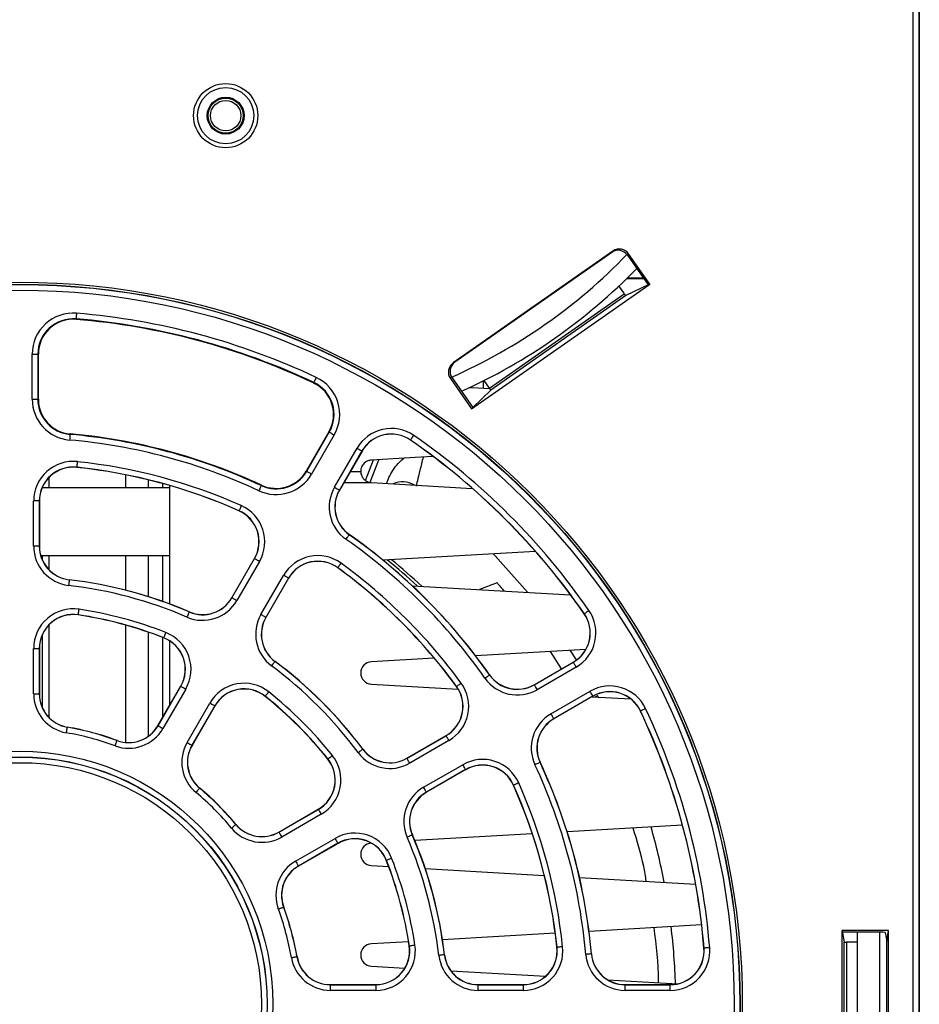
# Paper-space layout 'Sheet1' of a CAD drawing. Header units: millimetres. Extents: x -7 to 413, y -20 to 277.
# Tile 19 of 105: x 108 to 124, y 43 to 61. Entities that reach past the tile are written whole.
import ezdxf

# ---------------------------------------------------------------- set-up
doc = ezdxf.new("R2010")
doc.units = ezdxf.units.MM

psp = doc.layouts.new('Sheet1')

# ---------------------------------------------------------------- linework, layer by layer
at = {"color": 7, "linetype": 'Continuous', "lineweight": 25}
for p, q in [((123.872, 29.719), (123.872, 78.684)), ((123.972, 78.684), (123.972, 29.714)), ((123.977, 78.688), (123.977, 29.688)), ((123.983, 78.688), (123.983, 29.688)), ((118.539, 56.8), (115.7, 54.812)), ((118.517, 56.778), (115.729, 54.826)), ((118.517, 56.778), (118.539, 56.8)), ((118.818, 56.751), (118.795, 56.729)), ((118.795, 56.729), (119.166, 56.199)), ((119.195, 56.213), (118.818, 56.751)), ((116.028, 53.995), (119.195, 56.213)), ((119.166, 56.199), (118.765, 56.008)), ((118.784, 56.311), (119.088, 56.311)), ((119.084, 56.317), (118.79, 56.317)), ((119.195, 56.213), (119.166, 56.199)), ((116.346, 54.363), (118.741, 56.039)), ((118.644, 56.177), (118.741, 56.039)), ((118.765, 56.008), (116.367, 54.329)), ((118.764, 56.009), (118.767, 56.009)), ((108.998, 55.595), (108.998, 55.586)), ((108.219, 54.166), (108.219, 54.969)), ((108.219, 54.969), (108.319, 54.969)), ((108.319, 54.969), (108.319, 54.166)), ((108.319, 54.969), (108.328, 54.969)), ((108.328, 54.166), (108.328, 54.969)), ((115.7, 54.812), (115.729, 54.826)), ((113.223, 54.463), (113.219, 54.455)), ((115.679, 54.547), (115.651, 54.534)), ((115.651, 54.534), (116.028, 53.995)), ((115.679, 54.547), (116.05, 54.018)), ((116.237, 54.362), (116.237, 54.494)), ((116.346, 54.363), (116.25, 54.5)), ((116.05, 54.018), (116.367, 54.329)), ((108.219, 54.166), (108.319, 54.166)), ((108.319, 54.166), (108.328, 54.166)), ((116.028, 53.995), (116.05, 54.018)), ((113.491, 53.586), (113.089, 52.89)), ((113.097, 52.886), (113.498, 53.581)), ((113.498, 53.581), (113.491, 53.586)), ((108.892, 53.541), (108.892, 53.55)), ((113.585, 53.531), (113.183, 52.836)), ((114.943, 53.44), (114.942, 53.438)), ((113.59, 52.601), (113.992, 53.296)), ((114.078, 53.246), (113.677, 52.551)), ((114.08, 53.245), (113.679, 52.55)), ((114.078, 53.246), (114.08, 53.245)), ((114.143, 52.719), (114.285, 53.086)), ((114.222, 52.689), (114.378, 53.091)), ((109.01, 52.957), (109.01, 52.954)), ((113.097, 52.886), (113.089, 52.89)), ((113.872, 52.884), (114.057, 52.884)), ((109.877, 52.822), (109.877, 52.588)), ((110.277, 52.733), (110.277, 52.588)), ((114.515, 52.669), (114.542, 52.74)), ((110.657, 52.588), (108.393, 52.588)), ((110.537, 52.666), (110.537, 52.588)), ((110.657, 52.632), (110.657, 50.527)), ((112.288, 52.631), (112.292, 52.639)), ((113.677, 52.551), (113.679, 52.55)), ((114.246, 52.684), (116.04, 52.581)), ((108.244, 51.553), (108.244, 52.358)), ((108.344, 52.358), (108.244, 52.358)), ((108.344, 52.358), (108.344, 51.553)), ((108.344, 52.358), (108.347, 52.358)), ((108.347, 52.358), (108.347, 51.553)), ((111.893, 52.184), (111.892, 52.182)), ((113.853, 51.757), (113.854, 51.759)), ((108.344, 51.553), (108.244, 51.553)), ((108.344, 51.553), (108.347, 51.553)), ((108.37, 51.388), (110.657, 51.388)), ((108.397, 51.388), (108.397, 51.313)), ((109.877, 51.388), (109.877, 50.772)), ((110.277, 51.388), (110.277, 50.658)), ((110.537, 51.388), (110.537, 50.571)), ((111.766, 50.637), (112.169, 51.334)), ((111.768, 50.635), (112.171, 51.332)), ((112.171, 51.332), (112.169, 51.334)), ((117.163, 51.459), (114.454, 51.304)), ((112.257, 51.282), (111.855, 50.585)), ((113.649, 51.171), (113.648, 51.169)), ((108.877, 50.954), (108.877, 50.957)), ((112.284, 50.338), (112.686, 51.035)), ((112.773, 50.985), (112.37, 50.288)), ((112.775, 50.984), (112.372, 50.287)), ((112.773, 50.985), (112.775, 50.984)), ((114.971, 50.851), (117.785, 50.69)), ((116.479, 50.903), (116.17, 50.782)), ((111.768, 50.635), (111.766, 50.637)), ((109.036, 50.333), (109.036, 50.33)), ((111.008, 50.383), (111.009, 50.386)), ((112.37, 50.288), (112.372, 50.287)), ((118.029, 50.354), (118.027, 50.353)), ((109.877, 50.151), (109.877, 48.049)), ((108.397, 49.977), (108.397, 48.687)), ((110.277, 50.026), (110.277, 48.17)), ((110.537, 49.931), (110.537, 48.508)), ((110.559, 49.925), (110.558, 49.923)), ((108.244, 48.927), (108.244, 49.737)), ((108.244, 49.737), (108.344, 49.737)), ((108.344, 49.737), (108.344, 48.927)), ((108.344, 49.737), (108.347, 49.737)), ((108.347, 49.737), (108.347, 48.927)), ((110.657, 49.873), (110.657, 48.715)), ((118.058, 49.718), (116.098, 49.606)), ((115.363, 49.564), (114.246, 49.5)), ((117.623, 49.37), (117.43, 49.682)), ((117.892, 49.53), (117.781, 49.703)), ((112.532, 49.503), (112.534, 49.505)), ((117.139, 49.09), (117.834, 49.492)), ((117.14, 49.088), (117.835, 49.489)), ((117.885, 49.403), (117.19, 49.001)), ((117.835, 49.489), (117.834, 49.492)), ((116.345, 49.264), (116.347, 49.265)), ((110.453, 48.362), (110.858, 49.064)), ((110.455, 48.361), (110.86, 49.063)), ((110.86, 49.063), (110.858, 49.064)), ((114.246, 49.101), (115.788, 49.012)), ((115.76, 49.06), (115.758, 49.059)), ((117.14, 49.088), (117.139, 49.09)), ((108.244, 48.927), (108.344, 48.927)), ((108.344, 48.927), (108.347, 48.927)), ((110.947, 49.013), (110.542, 48.311)), ((112.359, 48.885), (112.358, 48.883)), ((117.437, 48.573), (118.133, 48.974)), ((118.183, 48.888), (117.487, 48.486)), ((118.184, 48.885), (117.489, 48.484)), ((118.168, 48.876), (118.856, 48.837)), ((118.183, 48.888), (118.184, 48.885)), ((118.222, 48.873), (118.262, 48.896)), ((118.286, 48.852), (118.262, 48.896)), ((110.971, 48.064), (111.376, 48.765)), ((111.462, 48.715), (111.057, 48.014)), ((111.465, 48.714), (111.059, 48.012)), ((111.462, 48.715), (111.465, 48.714)), ((119.029, 48.623), (119.026, 48.622)), ((108.845, 48.333), (108.845, 48.335)), ((110.455, 48.361), (110.453, 48.362)), ((117.487, 48.486), (117.489, 48.484)), ((114.875, 47.783), (115.573, 48.186)), ((114.877, 47.781), (115.574, 48.184)), ((115.574, 48.184), (115.573, 48.186)), ((109.725, 48.097), (109.726, 48.099)), ((111.057, 48.014), (111.059, 48.012)), ((115.624, 48.097), (114.927, 47.695)), ((114.092, 47.943), (114.094, 47.945)), ((113.474, 47.771), (113.472, 47.769)), ((114.877, 47.781), (114.875, 47.783)), ((115.174, 47.266), (115.871, 47.668)), ((117.242, 47.71), (117.245, 47.711)), ((115.921, 47.582), (115.224, 47.179)), ((115.923, 47.58), (115.225, 47.177)), ((115.921, 47.582), (115.923, 47.58)), ((116.773, 47.305), (116.771, 47.304)), ((111.194, 47.249), (111.195, 47.251)), ((115.224, 47.179), (115.225, 47.177)), ((112.601, 46.47), (113.303, 46.876)), ((112.603, 46.468), (113.304, 46.873)), ((113.354, 46.787), (112.653, 46.382)), ((113.304, 46.873), (113.303, 46.876)), ((111.838, 46.605), (111.84, 46.606)), ((119.774, 46.592), (117.725, 46.474)), ((112.603, 46.468), (112.601, 46.47)), ((114.972, 46.419), (114.975, 46.42)), ((117.106, 46.439), (115.017, 46.319)), ((112.9, 45.953), (113.602, 46.358)), ((113.652, 46.272), (112.95, 45.866)), ((113.653, 46.269), (112.951, 45.864)), ((113.652, 46.272), (113.653, 46.269)), ((114.246, 45.876), (114.554, 45.858)), ((114.514, 45.97), (114.511, 45.969)), ((112.95, 45.866), (112.951, 45.864)), ((115.204, 45.821), (117.319, 45.7)), ((117.944, 45.664), (120.008, 45.546)), ((112.686, 45.136), (112.688, 45.137)), ((120.115, 44.819), (118.114, 44.705)), ((117.513, 44.671), (115.51, 44.556)), ((123.434, 44.719), (122.612, 44.719)), ((122.612, 40.657), (122.612, 44.719)), ((122.612, 44.719), (122.618, 44.688)), ((123.337, 44.688), (122.618, 44.688)), ((122.619, 44.678), (122.647, 44.512)), ((122.877, 44.688), (122.877, 40.688)), ((123.277, 44.688), (123.277, 40.688)), ((123.377, 44.686), (123.403, 44.531)), ((123.403, 44.531), (123.434, 44.719)), ((123.434, 40.657), (123.434, 44.719)), ((114.908, 44.521), (114.246, 44.483)), ((122.647, 40.864), (122.647, 44.512)), ((122.687, 44.51), (122.687, 40.866)), ((122.877, 44.51), (122.687, 44.51)), ((123.403, 40.845), (123.403, 44.531)), ((114.922, 44.447), (114.919, 44.447)), ((117.546, 44.422), (117.543, 44.421)), ((118.155, 44.305), (118.157, 44.305)), ((120.158, 44.407), (120.156, 44.407)), ((112.922, 44.256), (112.924, 44.256)), ((115.543, 44.288), (115.546, 44.288)), ((114.246, 44.084), (114.841, 44.05)), ((115.658, 44.003), (117.342, 43.907)), ((118.446, 43.844), (119.689, 43.772)), ((113.516, 43.755), (113.516, 43.758)), ((113.516, 43.758), (114.326, 43.758)), ((113.516, 43.755), (113.516, 43.655)), ((113.516, 43.755), (114.326, 43.755)), ((114.326, 43.655), (113.516, 43.655)), ((114.326, 43.755), (114.326, 43.758)), ((114.326, 43.755), (114.326, 43.655)), ((116.142, 43.758), (116.947, 43.758)), ((116.142, 43.755), (116.142, 43.758)), ((116.142, 43.655), (116.142, 43.755)), ((116.142, 43.755), (116.947, 43.755)), ((116.947, 43.655), (116.142, 43.655)), ((116.947, 43.755), (116.947, 43.758)), ((116.947, 43.655), (116.947, 43.755)), ((118.755, 43.758), (119.558, 43.758)), ((118.755, 43.755), (118.755, 43.758)), ((118.755, 43.655), (118.755, 43.755)), ((118.755, 43.755), (119.558, 43.755)), ((119.558, 43.655), (118.755, 43.655)), ((119.558, 43.755), (119.558, 43.758)), ((119.558, 43.655), (119.558, 43.755))]:
    psp.add_line(p, q, dxfattribs=at)
at = {"color": 8, "linetype": 'Continuous', "lineweight": 25}
for p, q in [((108.517, 52.776), (108.517, 52.588)), ((113.757, 52.684), (114.246, 52.684)), ((108.517, 51.388), (108.517, 51.134)), ((108.517, 50.156), (108.517, 48.508))]:
    psp.add_line(p, q, dxfattribs=at)
at = {"color": 7, "linetype": 'Continuous', "lineweight": 25, "flags": 128}
for points in [[(109.006, 55.694), (109.005, 55.675), (109.003, 55.656), (109.002, 55.639), (109.001, 55.624), (109, 55.612), (108.999, 55.603), (108.998, 55.597), (108.998, 55.595)], [(113.266, 54.553), (113.257, 54.535), (113.249, 54.519), (113.242, 54.503), (113.236, 54.49), (113.23, 54.478), (113.226, 54.47), (113.224, 54.465), (113.223, 54.463)], [(115.993, 54.376), (116.037, 54.373), (116.351, 54.355)], [(113.498, 53.581), (113.5, 53.58), (113.505, 53.577), (113.513, 53.573), (113.524, 53.566), (113.537, 53.559), (113.552, 53.55), (113.568, 53.541), (113.585, 53.531)], [(108.892, 53.541), (108.891, 53.539), (108.891, 53.533), (108.89, 53.524), (108.889, 53.511), (108.888, 53.496), (108.886, 53.479), (108.885, 53.461), (108.883, 53.441)], [(114.943, 53.44), (114.944, 53.442), (114.948, 53.447), (114.953, 53.455), (114.96, 53.465), (114.969, 53.477), (114.978, 53.492), (114.989, 53.507), (115, 53.523)], [(113.992, 53.296), (114.008, 53.287), (114.025, 53.277), (114.039, 53.269), (114.052, 53.261), (114.063, 53.255), (114.071, 53.25), (114.076, 53.247), (114.078, 53.246)], [(109.021, 53.056), (109.019, 53.037), (109.017, 53.019), (109.015, 53.002), (109.014, 52.987), (109.012, 52.974), (109.011, 52.965), (109.011, 52.959), (109.01, 52.957)], [(115.345, 53.146), (115.022, 53.128), (114.246, 53.083)], [(113.097, 52.886), (113.099, 52.885), (113.104, 52.882), (113.112, 52.877), (113.123, 52.871), (113.136, 52.863), (113.151, 52.855), (113.167, 52.846), (113.183, 52.836)], [(112.288, 52.631), (112.287, 52.629), (112.285, 52.623), (112.281, 52.615), (112.276, 52.604), (112.269, 52.59), (112.262, 52.574), (112.254, 52.558), (112.246, 52.54)], [(113.59, 52.601), (113.607, 52.591), (113.623, 52.582), (113.638, 52.573), (113.651, 52.566), (113.662, 52.56), (113.67, 52.555), (113.675, 52.552), (113.677, 52.551)], [(111.934, 52.276), (111.926, 52.258), (111.919, 52.241), (111.912, 52.225), (111.906, 52.212), (111.901, 52.2), (111.897, 52.192), (111.894, 52.186), (111.893, 52.184)], [(113.795, 51.675), (113.806, 51.69), (113.817, 51.706), (113.827, 51.72), (113.836, 51.732), (113.843, 51.742), (113.848, 51.75), (113.851, 51.755), (113.853, 51.757)], [(112.257, 51.282), (112.241, 51.292), (112.225, 51.301), (112.21, 51.31), (112.197, 51.317), (112.186, 51.324), (112.178, 51.328), (112.173, 51.331), (112.171, 51.332)], [(117.021, 50.734), (116.446, 51.379), (116.41, 51.416)], [(113.649, 51.171), (113.65, 51.172), (113.654, 51.177), (113.659, 51.185), (113.667, 51.195), (113.676, 51.207), (113.686, 51.221), (113.697, 51.236), (113.708, 51.252)], [(108.877, 50.954), (108.877, 50.952), (108.876, 50.946), (108.875, 50.937), (108.874, 50.925), (108.872, 50.91), (108.87, 50.893), (108.868, 50.874), (108.865, 50.855)], [(112.773, 50.985), (112.771, 50.986), (112.766, 50.989), (112.758, 50.994), (112.747, 51), (112.734, 51.007), (112.719, 51.016), (112.703, 51.025), (112.686, 51.035)], [(111.855, 50.585), (111.838, 50.595), (111.822, 50.604), (111.807, 50.613), (111.794, 50.62), (111.783, 50.627), (111.775, 50.631), (111.77, 50.634), (111.768, 50.635)], [(109.036, 50.333), (109.037, 50.335), (109.037, 50.341), (109.039, 50.35), (109.041, 50.362), (109.043, 50.377), (109.046, 50.394), (109.048, 50.413), (109.051, 50.432)], [(111.008, 50.383), (111.007, 50.381), (111.005, 50.376), (111.001, 50.367), (110.996, 50.356), (110.99, 50.342), (110.983, 50.326), (110.976, 50.309), (110.968, 50.292)], [(112.37, 50.288), (112.368, 50.289), (112.363, 50.292), (112.355, 50.297), (112.344, 50.303), (112.331, 50.31), (112.316, 50.319), (112.3, 50.328), (112.284, 50.338)], [(118.029, 50.354), (118.031, 50.355), (118.036, 50.359), (118.044, 50.364), (118.054, 50.371), (118.066, 50.38), (118.08, 50.39), (118.096, 50.4), (118.112, 50.411)], [(110.559, 49.925), (110.56, 49.927), (110.562, 49.932), (110.566, 49.941), (110.57, 49.953), (110.576, 49.967), (110.582, 49.983), (110.589, 50), (110.596, 50.018)], [(112.473, 49.423), (112.484, 49.438), (112.495, 49.453), (112.505, 49.467), (112.514, 49.479), (112.522, 49.489), (112.527, 49.497), (112.531, 49.501), (112.532, 49.503)], [(117.835, 49.489), (117.836, 49.488), (117.839, 49.482), (117.844, 49.474), (117.85, 49.464), (117.858, 49.45), (117.866, 49.436), (117.876, 49.42), (117.885, 49.403)], [(116.264, 49.206), (116.279, 49.217), (116.295, 49.228), (116.309, 49.238), (116.321, 49.247), (116.331, 49.254), (116.339, 49.259), (116.344, 49.263), (116.345, 49.264)], [(110.86, 49.063), (110.862, 49.062), (110.867, 49.059), (110.876, 49.054), (110.886, 49.048), (110.899, 49.04), (110.914, 49.032), (110.93, 49.023), (110.947, 49.013)], [(115.76, 49.06), (115.761, 49.061), (115.766, 49.065), (115.774, 49.07), (115.784, 49.078), (115.796, 49.087), (115.81, 49.097), (115.825, 49.108), (115.84, 49.119)], [(117.14, 49.088), (117.141, 49.086), (117.144, 49.081), (117.149, 49.073), (117.155, 49.062), (117.162, 49.049), (117.171, 49.034), (117.18, 49.018), (117.19, 49.001)], [(112.359, 48.885), (112.361, 48.887), (112.365, 48.892), (112.37, 48.899), (112.378, 48.909), (112.388, 48.921), (112.398, 48.934), (112.41, 48.948), (112.422, 48.964)], [(118.183, 48.888), (118.182, 48.889), (118.179, 48.895), (118.174, 48.903), (118.168, 48.913), (118.16, 48.926), (118.152, 48.941), (118.142, 48.957), (118.133, 48.974)], [(111.376, 48.765), (111.392, 48.756), (111.409, 48.746), (111.423, 48.738), (111.436, 48.73), (111.447, 48.724), (111.455, 48.719), (111.46, 48.716), (111.462, 48.715)], [(117.487, 48.486), (117.486, 48.488), (117.483, 48.493), (117.479, 48.501), (117.472, 48.512), (117.465, 48.525), (117.456, 48.54), (117.447, 48.556), (117.437, 48.573)], [(119.119, 48.666), (119.102, 48.658), (119.085, 48.65), (119.069, 48.642), (119.056, 48.636), (119.044, 48.631), (119.036, 48.627), (119.031, 48.624), (119.029, 48.623)], [(108.828, 48.235), (108.831, 48.254), (108.834, 48.272), (108.837, 48.289), (108.84, 48.304), (108.842, 48.316), (108.843, 48.325), (108.844, 48.331), (108.845, 48.333)], [(110.455, 48.361), (110.457, 48.36), (110.462, 48.357), (110.47, 48.352), (110.481, 48.346), (110.494, 48.339), (110.509, 48.33), (110.525, 48.321), (110.542, 48.311)], [(115.624, 48.097), (115.614, 48.114), (115.605, 48.13), (115.596, 48.145), (115.589, 48.158), (115.583, 48.169), (115.578, 48.177), (115.575, 48.182), (115.574, 48.184)], [(109.691, 48.003), (109.697, 48.021), (109.704, 48.039), (109.71, 48.055), (109.715, 48.069), (109.719, 48.081), (109.722, 48.09), (109.724, 48.095), (109.725, 48.097)], [(110.971, 48.064), (110.987, 48.054), (111.003, 48.045), (111.018, 48.036), (111.031, 48.029), (111.042, 48.022), (111.05, 48.018), (111.055, 48.015), (111.057, 48.014)], [(113.474, 47.771), (113.476, 47.772), (113.481, 47.776), (113.488, 47.781), (113.498, 47.789), (113.509, 47.799), (113.523, 47.809), (113.537, 47.821), (113.552, 47.833)], [(114.012, 47.884), (114.027, 47.895), (114.042, 47.906), (114.056, 47.917), (114.068, 47.926), (114.078, 47.933), (114.086, 47.939), (114.09, 47.942), (114.092, 47.943)], [(114.927, 47.695), (114.917, 47.711), (114.908, 47.728), (114.899, 47.742), (114.892, 47.755), (114.885, 47.766), (114.881, 47.774), (114.878, 47.779), (114.877, 47.781)], [(115.921, 47.582), (115.92, 47.584), (115.917, 47.589), (115.913, 47.597), (115.906, 47.608), (115.899, 47.621), (115.89, 47.636), (115.881, 47.652), (115.871, 47.668)], [(117.242, 47.71), (117.24, 47.709), (117.235, 47.707), (117.227, 47.703), (117.215, 47.698), (117.202, 47.691), (117.186, 47.684), (117.169, 47.676), (117.152, 47.668)], [(116.865, 47.345), (116.847, 47.337), (116.83, 47.33), (116.814, 47.323), (116.801, 47.317), (116.789, 47.312), (116.781, 47.308), (116.775, 47.305), (116.773, 47.305)], [(111.13, 47.172), (111.142, 47.187), (111.154, 47.202), (111.165, 47.215), (111.174, 47.226), (111.182, 47.236), (111.188, 47.243), (111.192, 47.248), (111.194, 47.249)], [(115.224, 47.179), (115.223, 47.181), (115.22, 47.186), (115.215, 47.194), (115.209, 47.205), (115.202, 47.218), (115.193, 47.233), (115.184, 47.249), (115.174, 47.266)], [(113.304, 46.873), (113.305, 46.872), (113.308, 46.866), (113.313, 46.858), (113.319, 46.848), (113.327, 46.835), (113.335, 46.82), (113.345, 46.804), (113.354, 46.787)], [(111.761, 46.541), (111.776, 46.553), (111.79, 46.565), (111.804, 46.576), (111.815, 46.586), (111.825, 46.594), (111.832, 46.6), (111.837, 46.603), (111.838, 46.605)], [(112.603, 46.468), (112.604, 46.466), (112.607, 46.461), (112.611, 46.453), (112.617, 46.442), (112.625, 46.429), (112.634, 46.415), (112.643, 46.398), (112.653, 46.382)], [(114.972, 46.419), (114.97, 46.418), (114.965, 46.416), (114.956, 46.412), (114.945, 46.407), (114.931, 46.401), (114.915, 46.394), (114.898, 46.387), (114.881, 46.379)], [(113.602, 46.358), (113.611, 46.341), (113.621, 46.325), (113.629, 46.31), (113.637, 46.297), (113.643, 46.287), (113.648, 46.279), (113.651, 46.273), (113.652, 46.272)], [(112.9, 45.953), (112.91, 45.936), (112.919, 45.92), (112.928, 45.905), (112.935, 45.892), (112.941, 45.882), (112.946, 45.873), (112.949, 45.868), (112.95, 45.866)], [(114.514, 45.97), (114.516, 45.971), (114.521, 45.973), (114.53, 45.977), (114.542, 45.981), (114.556, 45.987), (114.572, 45.993), (114.589, 46), (114.607, 46.007)], [(112.592, 45.102), (112.61, 45.108), (112.628, 45.115), (112.644, 45.121), (112.658, 45.126), (112.67, 45.13), (112.678, 45.133), (112.684, 45.136), (112.686, 45.136)], [(114.922, 44.447), (114.924, 44.448), (114.93, 44.449), (114.939, 44.45), (114.951, 44.452), (114.966, 44.454), (114.983, 44.457), (115.002, 44.459), (115.021, 44.462)], [(117.645, 44.432), (117.626, 44.43), (117.607, 44.428), (117.59, 44.426), (117.575, 44.425), (117.563, 44.423), (117.554, 44.422), (117.548, 44.422), (117.546, 44.422)], [(118.155, 44.305), (118.153, 44.305), (118.147, 44.304), (118.137, 44.303), (118.125, 44.302), (118.11, 44.301), (118.093, 44.299), (118.074, 44.298), (118.055, 44.296)], [(120.258, 44.415), (120.239, 44.414), (120.22, 44.412), (120.203, 44.411), (120.188, 44.41), (120.176, 44.409), (120.166, 44.408), (120.161, 44.407), (120.158, 44.407)], [(112.823, 44.239), (112.842, 44.242), (112.861, 44.245), (112.878, 44.248), (112.892, 44.251), (112.905, 44.253), (112.914, 44.254), (112.92, 44.255), (112.922, 44.256)], [(115.543, 44.288), (115.541, 44.288), (115.535, 44.287), (115.526, 44.286), (115.514, 44.285), (115.499, 44.283), (115.482, 44.281), (115.463, 44.279), (115.444, 44.277)]]:
    psp.add_lwpolyline(points, dxfattribs=at)
at = {"color": 7, "linetype": 'Continuous', "lineweight": 25}
for centre, radius in [((111.657, 59.208), 0.571), ((111.657, 59.208), 0.501), ((111.657, 59.208), 0.328), ((111.657, 59.208), 0.311), ((111.657, 59.208), 0.271), ((107.997, 43.408), 12.84), ((107.997, 43.408), 12.8), ((107.997, 43.408), 12.796), ((107.997, 43.408), 12.696), ((107.997, 43.408), 4.499), ((107.997, 43.408), 4.399), ((107.997, 43.408), 4.396), ((107.997, 43.408), 4.296)]:
    psp.add_circle(centre, radius, dxfattribs=at)
at = {"color": 8, "linetype": 'Continuous', "lineweight": 25}
psp.add_arc((111.657, 63.608), 9.9, 293.9266, 316.0734, dxfattribs=at)
at = {"color": 7, "linetype": 'Continuous', "lineweight": 25}
for centre, radius, start, end in [((111.657, 63.608), 10.2, 294.2536, 315.7464), ((108.947, 54.969), 0.728, 85.3024, 180), ((107.997, 43.408), 12.328, 64.6976, 85.3024), ((108.947, 54.969), 0.628, 85.3024, 180), ((108.947, 54.969), 0.619, 85.3024, 180), ((107.997, 43.408), 12.228, 64.6976, 85.3024), ((107.997, 43.408), 12.219, 64.6976, 85.3024), ((112.955, 53.895), 0.619, 330, 64.6976), ((112.955, 53.895), 0.628, 330, 64.6976), ((112.955, 53.895), 0.728, 330, 64.6976), ((108.947, 54.166), 0.728, 180, 264.9536), ((108.947, 54.166), 0.628, 180, 264.9536), ((108.947, 54.166), 0.619, 180, 264.9536), ((114.6, 52.945), 0.702, 55.3024, 150), ((107.997, 43.408), 10.072, 65.0464, 84.9536), ((107.997, 43.408), 10.181, 65.0464, 84.9536), ((107.997, 43.408), 10.172, 65.0464, 84.9536), ((114.6, 52.945), 0.602, 55.3024, 150), ((114.6, 52.945), 0.6, 55.3024, 150), ((107.997, 43.408), 12.2, 34.6976, 55.3024), ((107.997, 43.408), 12.202, 34.6976, 55.3024), ((107.997, 43.408), 12.302, 34.6976, 55.3024), ((108.947, 52.358), 0.702, 83.9408, 180), ((107.997, 43.408), 9.702, 66.0592, 83.9408), ((108.947, 52.358), 0.602, 83.9408, 180), ((108.947, 52.358), 0.6, 83.9408, 180), ((107.997, 43.408), 9.602, 66.0592, 83.9408), ((107.997, 43.408), 9.6, 66.0592, 83.9408), ((112.553, 53.2), 0.628, 245.0464, 330), ((112.553, 53.2), 0.619, 245.0464, 330), ((112.553, 53.2), 0.728, 245.0464, 330), ((114.801, 52.3), 0.4, 58.3794, 115.0676), ((114.199, 52.25), 0.702, 150, 234.9536), ((114.199, 52.25), 0.602, 150, 234.9536), ((114.199, 52.25), 0.6, 150, 234.9536), ((111.649, 51.634), 0.6, 330, 66.0592), ((111.649, 51.634), 0.602, 330, 66.0592), ((111.649, 51.634), 0.702, 330, 66.0592), ((107.997, 43.408), 10.098, 35.0464, 54.9536), ((107.997, 43.408), 10.198, 35.0464, 54.9536), ((107.997, 43.408), 10.2, 35.0464, 54.9536), ((108.947, 51.553), 0.702, 180, 263.3471), ((108.947, 51.553), 0.602, 180, 263.3471), ((108.947, 51.553), 0.6, 180, 263.3471), ((113.294, 50.684), 0.702, 53.9408, 150), ((108.156, 43.408), 10.15, 47.1218, 51.1102), ((108.156, 43.408), 10.2, 46.7814, 50.7991), ((113.294, 50.684), 0.602, 53.9408, 150), ((113.294, 50.684), 0.6, 53.9408, 150), ((107.997, 43.408), 9.6, 36.0592, 53.9408), ((107.997, 43.408), 9.602, 36.0592, 53.9408), ((107.997, 43.408), 9.702, 36.0592, 53.9408), ((107.997, 43.408), 7.6, 66.6529, 83.3471), ((107.997, 43.408), 7.598, 66.6529, 83.3471), ((107.997, 43.408), 7.498, 66.6529, 83.3471), ((111.247, 50.937), 0.602, 246.6529, 330), ((111.247, 50.937), 0.6, 246.6529, 330), ((108.947, 49.737), 0.702, 81.4636, 180), ((107.997, 43.408), 7.102, 68.5364, 81.4636), ((111.247, 50.937), 0.702, 246.6529, 330), ((108.947, 49.737), 0.602, 81.4636, 180), ((108.947, 49.737), 0.6, 81.4636, 180), ((107.997, 43.408), 7.002, 68.5364, 81.4636), ((107.997, 43.408), 7, 68.5364, 81.4636), ((112.892, 49.987), 0.702, 150, 233.3471), ((112.892, 49.987), 0.602, 150, 233.3471), ((112.892, 49.987), 0.6, 150, 233.3471), ((117.534, 50.011), 0.6, 300, 34.6976), ((117.534, 50.011), 0.602, 300, 34.6976), ((117.534, 50.011), 0.702, 300, 34.6976), ((110.339, 49.364), 0.6, 330, 68.5364), ((110.339, 49.364), 0.602, 330, 68.5364), ((110.339, 49.364), 0.702, 330, 68.5364), ((107.997, 43.408), 7.498, 36.6529, 53.3471), ((107.997, 43.408), 7.598, 36.6529, 53.3471), ((107.997, 43.408), 7.6, 36.6529, 53.3471), ((114.257, 49.3), 0.2, 93.2765, 266.7235), ((116.839, 49.61), 0.702, 215.0464, 300), ((116.839, 49.61), 0.602, 215.0464, 300), ((116.839, 49.61), 0.6, 215.0464, 300), ((111.984, 48.414), 0.702, 51.4636, 150), ((115.273, 48.706), 0.6, 300, 36.0592), ((115.273, 48.706), 0.602, 300, 36.0592), ((115.273, 48.706), 0.702, 300, 36.0592), ((118.484, 48.366), 0.702, 25.3024, 120), ((108.947, 48.927), 0.702, 180, 260.2329), ((108.947, 48.927), 0.602, 180, 260.2329), ((108.947, 48.927), 0.6, 180, 260.2329), ((111.984, 48.414), 0.602, 51.4636, 150), ((111.984, 48.414), 0.6, 51.4636, 150), ((107.997, 43.408), 7, 38.5364, 51.4636), ((107.997, 43.408), 7.002, 38.5364, 51.4636), ((107.997, 43.408), 7.102, 38.5364, 51.4636), ((118.484, 48.366), 0.602, 25.3024, 120), ((118.484, 48.366), 0.6, 25.3024, 120), ((117.789, 47.964), 0.702, 120, 204.9536), ((107.997, 43.408), 12.2, 4.6976, 25.3024), ((107.997, 43.408), 12.202, 4.6976, 25.3024), ((107.997, 43.408), 12.302, 4.6976, 25.3024), ((107.997, 43.408), 5, 69.7671, 80.2329), ((107.997, 43.408), 4.998, 69.7671, 80.2329), ((109.934, 48.662), 0.602, 249.7671, 330), ((109.934, 48.662), 0.6, 249.7671, 330), ((117.789, 47.964), 0.602, 120, 204.9536), ((117.789, 47.964), 0.6, 120, 204.9536), ((107.997, 43.408), 4.898, 69.7671, 80.2329), ((109.934, 48.662), 0.702, 249.7671, 330), ((111.579, 47.712), 0.702, 150, 230.2329), ((111.579, 47.712), 0.602, 150, 230.2329), ((111.579, 47.712), 0.6, 150, 230.2329), ((113.003, 47.395), 0.702, 300, 38.5364), ((114.575, 48.303), 0.702, 216.6529, 300), ((114.575, 48.303), 0.602, 216.6529, 300), ((114.575, 48.303), 0.6, 216.6529, 300), ((113.003, 47.395), 0.6, 300, 38.5364), ((113.003, 47.395), 0.602, 300, 38.5364), ((116.223, 47.06), 0.702, 23.9408, 120), ((116.223, 47.06), 0.602, 23.9408, 120), ((116.223, 47.06), 0.6, 23.9408, 120), ((107.997, 43.408), 10.098, 5.0464, 24.9536), ((107.997, 43.408), 10.198, 5.0464, 24.9536), ((107.997, 43.408), 10.2, 5.0464, 24.9536), ((107.997, 43.408), 9.6, 6.0592, 23.9408), ((107.997, 43.408), 9.602, 6.0592, 23.9408), ((107.997, 43.408), 9.702, 6.0592, 23.9408), ((107.997, 43.408), 4.898, 39.7671, 50.2329), ((107.997, 43.408), 4.998, 39.7671, 50.2329), ((107.997, 43.408), 5, 39.7671, 50.2329), ((115.525, 46.658), 0.702, 120, 203.3471), ((115.525, 46.658), 0.602, 120, 203.3471), ((115.525, 46.658), 0.6, 120, 203.3471), ((112.301, 46.99), 0.602, 219.7671, 300), ((112.301, 46.99), 0.6, 219.7671, 300), ((112.301, 46.99), 0.702, 219.7671, 300), ((113.953, 45.75), 0.702, 21.4636, 120), ((107.997, 43.408), 7.598, 6.6529, 23.3471), ((107.997, 43.408), 7.6, 6.6529, 23.3471), ((108.156, 43.408), 11.5, 10.876, 15.9062), ((113.953, 45.75), 0.602, 21.4636, 120), ((113.953, 45.75), 0.6, 21.4636, 120), ((114.257, 46.075), 0.2, 93.2765, 266.7235), ((107.997, 43.408), 7.498, 6.6529, 23.3471), ((113.251, 45.345), 0.702, 120, 200.2329), ((107.997, 43.408), 7, 8.5364, 21.4636), ((107.997, 43.408), 7.002, 8.5364, 21.4636), ((107.997, 43.408), 7.102, 8.5364, 21.4636), ((113.251, 45.345), 0.602, 120, 200.2329), ((113.251, 45.345), 0.6, 120, 200.2329), ((107.997, 43.408), 4.898, 9.7671, 20.2329), ((107.997, 43.408), 4.998, 9.7671, 20.2329), ((107.997, 43.408), 5, 9.7671, 20.2329), ((108.156, 43.408), 11.5, 1.7441, 6.8947), ((114.257, 44.284), 0.2, 93.2765, 266.7235), ((114.326, 44.358), 0.702, 270, 8.5364), ((114.326, 44.358), 0.602, 270, 8.5364), ((114.326, 44.358), 0.6, 270, 8.5364), ((116.947, 44.358), 0.702, 270, 6.0592), ((116.947, 44.358), 0.602, 270, 6.0592), ((116.947, 44.358), 0.6, 270, 6.0592), ((118.755, 44.358), 0.702, 185.0464, 270), ((118.755, 44.358), 0.602, 185.0464, 270), ((118.755, 44.358), 0.6, 185.0464, 270), ((119.558, 44.358), 0.702, 270, 4.6976), ((119.558, 44.358), 0.602, 270, 4.6976), ((119.558, 44.358), 0.6, 270, 4.6976), ((113.516, 44.358), 0.702, 189.7671, 270), ((113.516, 44.358), 0.602, 189.7671, 270), ((113.516, 44.358), 0.6, 189.7671, 270), ((116.142, 44.358), 0.702, 186.6529, 270), ((116.142, 44.358), 0.602, 186.6529, 270), ((116.142, 44.358), 0.6, 186.6529, 270)]:
    psp.add_arc(centre, radius, start, end, dxfattribs=at)
for centre, major_axis, ratio, start_param, end_param in [((118.631, 56.614), (-0.143, -0.14), 0.998592, 2.976816, 4.547156), ((118.654, 56.636), (-0.143, -0.14), 0.998592, 2.976816, 4.547156), ((118.743, 56.041), (-0.0229, 0.0328), 0.052408, 1.570796, 3.132866), ((115.815, 54.648), (0.181, 0.086), 0.998592, 1.736029, 3.306369), ((115.844, 54.662), (0.181, 0.086), 0.998592, 1.736029, 3.306369), ((116.344, 54.361), (-0.0229, 0.0328), 0.052408, 3.150319, 4.712389), ((122.619, 44.878), (0, 0.2), 0.008727, 2.820733, 3.089233), ((123.337, 44.686), (0.04, 0), 0.052408, 0.008727, 1.570796), ((122.687, 44.512), (0.04, 0), 0.052408, 3.150319, 4.712389)]:
    psp.add_ellipse(centre, major_axis=major_axis, ratio=ratio, start_param=start_param, end_param=end_param, dxfattribs=at)
for points, knots in [([(114.246, 53.083), (114.235, 53.082), (114.211, 53.08), (114.173, 53.067), (114.115, 53.033), (114.071, 52.968), (114.053, 52.907), (114.057, 52.885), (114.057, 52.884), (114.057, 52.884)], [0, 0, 0, 0, 0.028601, 0.066899, 0.135759, 0.330957, 0.635695, 0.941296, 1, 1, 1, 1]), ([(114.542, 52.74), (114.586, 52.828), (114.657, 52.971), (114.776, 53.076), (114.822, 53.116)], [0, 0, 0, 0, 0.616198, 1, 1, 1, 1]), ([(114.057, 52.884), (114.057, 52.882), (114.057, 52.877), (114.059, 52.844), (114.074, 52.798), (114.103, 52.753), (114.144, 52.716), (114.192, 52.691), (114.228, 52.686), (114.246, 52.684)], [0, 0, 0, 0, 0.160995, 0.322161, 0.476716, 0.610298, 0.736331, 0.874944, 1, 1, 1, 1]), ([(116.606, 50.759), (116.598, 50.769), (116.579, 50.79), (116.548, 50.825), (116.518, 50.859), (116.494, 50.886), (116.481, 50.901), (116.476, 50.906), (116.478, 50.904), (116.478, 50.904)], [0, 0, 0, 0, 0.154391, 0.333167, 0.512596, 0.684831, 0.845094, 0.995055, 1, 1, 1, 1]), ([(119.131, 45.596), (119.117, 45.684), (119.065, 46.004), (118.968, 46.316), (118.898, 46.541)], [0, 0, 0, 0, 0.274879, 1, 1, 1, 1]), ([(119.349, 43.792), (119.349, 43.802), (119.352, 44.129), (119.31, 44.455), (119.27, 44.771)], [0, 0, 0, 0, 0.031125, 1, 1, 1, 1])]:
    psp.add_open_spline(points, degree=3, knots=knots, dxfattribs=at)
at = {"color": 8, "linetype": 'Continuous', "lineweight": 25}
psp.add_open_spline([(115.166, 53.136), (115.146, 53.055), (115.104, 52.886), (115.061, 52.707), (115.042, 52.628), (115.041, 52.622), (115.04, 52.62)], degree=3, knots=[0, 0, 0, 0, 0.285798, 0.596043, 0.883375, 1, 1, 1, 1], dxfattribs=at)

doc.saveas('drawing.dxf')
